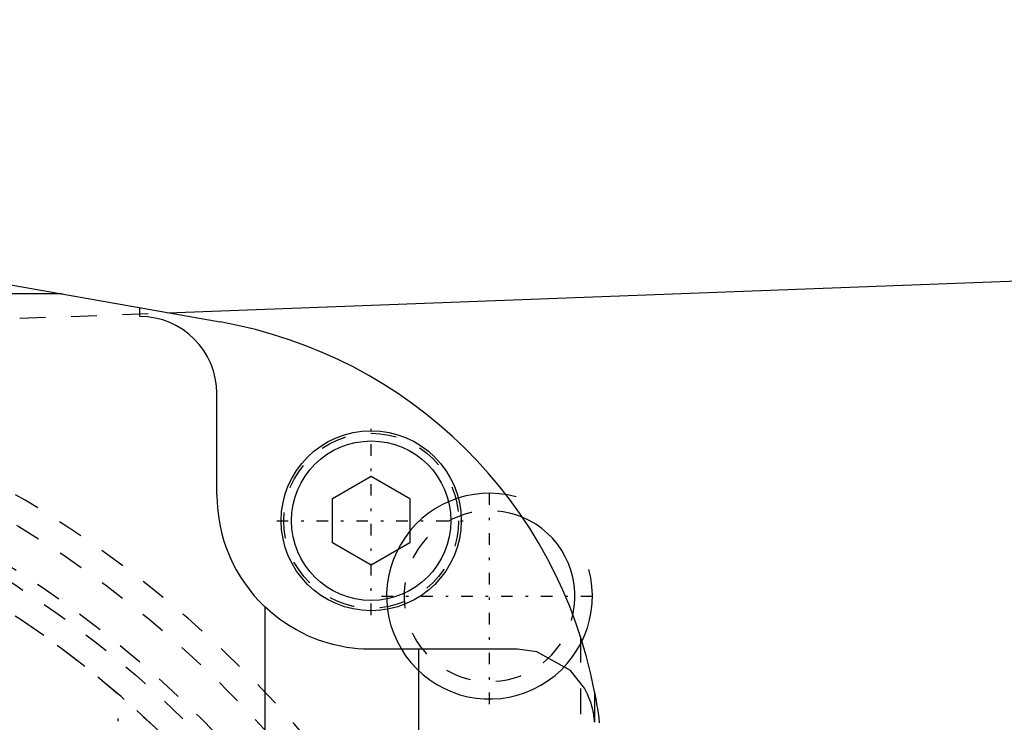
# Model space of a CAD drawing. Extents: x -292 to 171, y -70 to 70.
# Tile 11 of 13: x -98 to -59, y 29 to 56. Entities that reach past the tile are written whole.
import ezdxf

# ---------------------------------------------------------------- set-up
doc = ezdxf.new("R2010")
doc.units = 0
doc.linetypes.add('CENTER', pattern=[1.5, 0.45, -0.5, 0.05, -0.5])
doc.linetypes.add('DASHED', pattern=[2, 1, -1])
for name, color, linetype in [('AM_0', 7, 'CONTINUOUS'), ('AM_10', 7, 'CONTINUOUS'), ('AM_3', 7, 'DASHED'), ('AM_7', 7, 'CENTER')]:
    doc.layers.add(name, color=color, linetype=linetype)

msp = doc.modelspace()

# ---------------------------------------------------------------- linework, layer by layer
at = {"layer": 'AM_0', "color": 7, "linetype": 'CONTINUOUS'}
for p, q in [((-156.349, 56.476), (-89.867, 44.725)), ((-91.904, 45.085), (-1.819, 48.466)), ((-96.023, 45.813), (-204.215, 45.813)), ((-93, 44.94), (-93, 45.279)), ((-90, 38), (-90, 41.94)), ((-85.5, 37.866), (-84, 38.732)), ((-84, 38.732), (-82.5, 37.866)), ((-85.5, 36.134), (-85.5, 37.866)), ((-82.5, 37.866), (-82.5, 36.134)), ((-84, 35.268), (-85.5, 36.134)), ((-82.5, 36.134), (-84, 35.268)), ((-88.136, 33.653), (-88.136, 16.122)), ((-78.31, 32), (-84, 32)), ((-82.144, 15.133), (-82.144, 32)), ((-75.314, 30.35), (-75.314, 29.163))]:
    msp.add_line(p, q, dxfattribs=at)
for points in [[(-84, 32, 0), (-84.099, 32.001, 0), (-84.303, 32.008, 0), (-84.514, 32.022, 0), (-84.622, 32.032, 0), (-84.731, 32.045, 0), (-84.954, 32.076, 0), (-85.183, 32.118, 0), (-85.423, 32.171, 0), (-85.671, 32.237, 0), (-85.923, 32.317, 0), (-86.051, 32.361, 0), (-86.179, 32.41, 0), (-86.434, 32.516, 0), (-86.687, 32.635, 0), (-86.934, 32.766, 0), (-87.173, 32.908, 0), (-87.403, 33.058, 0), (-87.513, 33.136, 0), (-87.62, 33.215, 0), (-87.831, 33.383, 0), (-88.036, 33.56, 0), (-88.136, 33.653, 0)], [(-75.314, 29.163, 0), (-75.315, 29.167, 0), (-75.315, 29.174, 0), (-75.315, 29.181, 0), (-75.316, 29.184, 0), (-75.316, 29.188, 0), (-75.316, 29.195, 0), (-75.317, 29.202, 0), (-75.317, 29.209, 0), (-75.318, 29.216, 0), (-75.318, 29.223, 0), (-75.319, 29.226, 0), (-75.319, 29.23, 0), (-75.319, 29.237, 0), (-75.32, 29.244, 0), (-75.321, 29.251, 0), (-75.321, 29.258, 0), (-75.322, 29.265, 0), (-75.322, 29.268, 0), (-75.322, 29.272, 0), (-75.323, 29.279, 0), (-75.324, 29.286, 0), (-75.324, 29.289, 0), (-75.326, 29.31, 0), (-75.331, 29.352, 0), (-75.336, 29.394, 0), (-75.342, 29.436, 0), (-75.348, 29.477, 0), (-75.355, 29.519, 0), (-75.359, 29.539, 0), (-75.363, 29.56, 0), (-75.371, 29.602, 0), (-75.38, 29.643, 0), (-75.415, 29.786, 0), (-75.45, 29.907, 0), (-75.491, 30.027, 0), (-75.588, 30.26, 0), (-75.703, 30.485, 0), (-76.247, 31.178, 0), (-77.56, 31.905, 0), (-78.31, 32, 0)], [(-75.314, 30.35, 0), (-75.297, 30.258, 0), (-75.264, 30.074, 0), (-75.233, 29.889, 0), (-75.219, 29.797, 0), (-75.204, 29.704, 0), (-75.177, 29.519, 0), (-75.152, 29.333, 0), (-75.129, 29.148, 0)]]:
    msp.add_polyline3d(points, dxfattribs=at)
for radius in [3.5, 3.1]:
    msp.add_circle((-84, 37), radius, dxfattribs=at)
for centre, radius, start, end in [((-93, 41.94), 3, 0, 90), ((-93, 27), 18, 10.7253, 79.9766), ((-84, 38), 6, 180, 226.4267), ((-79.4, 34.068), 3.324, 347.4485, 67.4709)]:
    msp.add_arc(centre, radius, start, end, dxfattribs=at)
at = {"layer": 'AM_10', "color": 7, "linetype": 'CONTINUOUS'}
msp.add_arc((-79.4, 34.068), 4, 75, 15, dxfattribs=at)
at = {"layer": 'AM_3', "color": 6, "linetype": 'DASHED'}
for p, q in [((-121.65, 43.969), (-91.904, 45.085)), ((-75.855, 32.483), (-75.855, 23.7))]:
    msp.add_line(p, q, dxfattribs=at)
for centre, radius in [((-120, 0), 43), ((-120, 0), 41.5), ((-120, 0), 41), ((-84, 37), 3.4), ((-120, 0), 40)]:
    msp.add_circle(centre, radius, dxfattribs=at)
for centre, radius, start, end in [((-120, 0), 44, 194.4775, 165.5225), ((-120, 0), 40, 0, 165.3525), ((-79.4, 34.068), 3.324, 67.4709, 347.4485)]:
    msp.add_arc(centre, radius, start, end, dxfattribs=at)
at = {"layer": 'AM_7', "color": 4, "linetype": 'CENTER'}
for p, q in [((-84, 33.325), (-84, 40.675)), ((-79.4, 29.868), (-79.4, 38.268)), ((-87.675, 37), (-80.325, 37)), ((-83.6, 34.068), (-75.2, 34.068)), ((-93.837, 23.013), (-93.837, 29.313))]:
    msp.add_line(p, q, dxfattribs=at)

doc.saveas('drawing.dxf')
